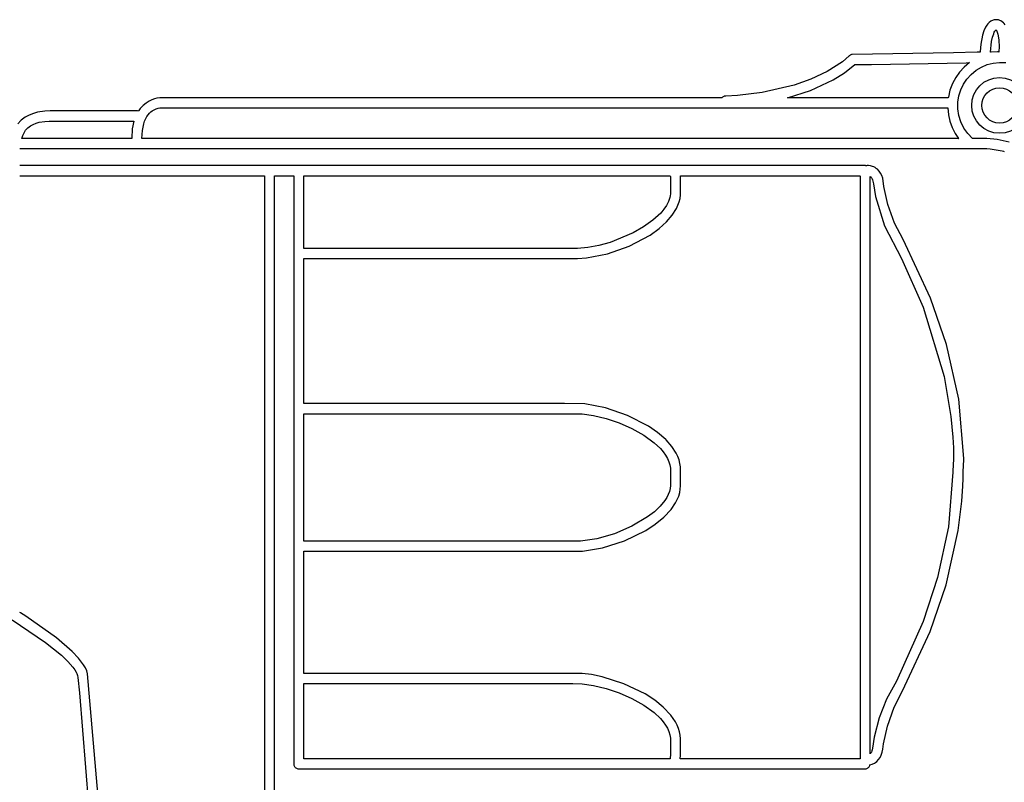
# Model space of a CAD drawing. Extents: x 21.3 to 51.6, y -34 to 34.1.
# Tile 3 of 117: x 29.9 to 32.6, y -29.5 to -27.5. Entities that reach past the tile are written whole.
import ezdxf

# ---------------------------------------------------------------- set-up
doc = ezdxf.new("R2010")
doc.units = 0

msp = doc.modelspace()

# ---------------------------------------------------------------- linework, layer by layer
at = {"layer": 'Layer 1', "color": 7, "linetype": 'CONTINUOUS'}
for p, q in [((32.580739, -27.480205), (32.577444, -27.484494)), ((32.584409, -27.476507), (32.580739, -27.480205)), ((32.588474, -27.473483), (32.584409, -27.476507)), ((32.590661, -27.472249), (32.588474, -27.473483)), ((32.592954, -27.471216), (32.590661, -27.472249)), ((32.595356, -27.470393), (32.592954, -27.471216)), ((32.59787, -27.469791), (32.595356, -27.470393)), ((32.600497, -27.469419), (32.59787, -27.469791)), ((32.603241, -27.46929), (32.600497, -27.469419)), ((32.603365, -27.46929), (32.603241, -27.46929)), ((32.604567, -27.469317), (32.603365, -27.46929)), ((32.609242, -27.469927), (32.604567, -27.469317)), ((32.611489, -27.470526), (32.609242, -27.469927)), ((32.613669, -27.47132), (32.611489, -27.470526)), ((32.615778, -27.472304), (32.613669, -27.47132)), ((32.619763, -27.474839), (32.615778, -27.472304)), ((32.623403, -27.478112), (32.619763, -27.474839)), ((32.625147, -27.48011), (32.623403, -27.478112)), ((32.627493, -27.483406), (32.625147, -27.48011)), ((32.569607, -27.500071), (32.565888, -27.51188)), ((32.574504, -27.48929), (32.569607, -27.500071)), ((32.577444, -27.484494), (32.574504, -27.48929)), ((32.593412, -27.517137), (32.596464, -27.507459)), ((32.596464, -27.507459), (32.598061, -27.503661)), ((32.598061, -27.503661), (32.59967, -27.500655)), ((32.59967, -27.500655), (32.60047, -27.499471)), ((32.60047, -27.499471), (32.601263, -27.498512)), ((32.601263, -27.498512), (32.602045, -27.497787)), ((32.602045, -27.497787), (32.602589, -27.497421)), ((32.602589, -27.497421), (32.602858, -27.497284)), ((32.602858, -27.497284), (32.603125, -27.497179)), ((32.603125, -27.497179), (32.603617, -27.497619)), ((32.603617, -27.497619), (32.604102, -27.49819)), ((32.604102, -27.49819), (32.604579, -27.49889)), ((32.604579, -27.49889), (32.605504, -27.500658)), ((32.605504, -27.500658), (32.606384, -27.502892)), ((32.606384, -27.502892), (32.607981, -27.508638)), ((32.607981, -27.508638), (32.6103, -27.524389)), ((32.561334, -27.535912), (32.559551, -27.556046)), ((32.565888, -27.51188), (32.561334, -27.535912)), ((32.587369, -27.557611), (32.590733, -27.529109)), ((32.590733, -27.529109), (32.593412, -27.517137)), ((32.6103, -27.524389), (32.611038, -27.544194)), ((32.48692, -27.559373), (32.210703, -27.564268)), ((32.551626, -27.558238), (32.48692, -27.559373)), ((32.557976, -27.558127), (32.551626, -27.558238)), ((32.559293, -27.558103), (32.557976, -27.558127)), ((32.559416, -27.558101), (32.559293, -27.558103)), ((32.559459, -27.558023), (32.559457, -27.558083)), ((32.559551, -27.556046), (32.559459, -27.558023)), ((32.587505, -27.55761), (32.587376, -27.557612)), ((32.589438, -27.557576), (32.587505, -27.55761)), ((32.606501, -27.557275), (32.589438, -27.557576)), ((32.607442, -27.557259), (32.606501, -27.557275)), ((32.607738, -27.557254), (32.607442, -27.557259)), ((32.608212, -27.557278), (32.607738, -27.557254)), ((32.608673, -27.557346), (32.608212, -27.557278)), ((32.610475, -27.557766), (32.608673, -27.557346)), ((32.610482, -27.55768), (32.610479, -27.557723)), ((32.610488, -27.557593), (32.610482, -27.55768)), ((32.6105, -27.55742), (32.610488, -27.557593)), ((32.610525, -27.557075), (32.6105, -27.55742)), ((32.610572, -27.556385), (32.610525, -27.557075)), ((32.610659, -27.555009), (32.610572, -27.556385)), ((32.611038, -27.544194), (32.610659, -27.555009)), ((32.183708, -27.583865), (32.142425, -27.610754)), ((32.202477, -27.568069), (32.183708, -27.583865)), ((32.202674, -27.567886), (32.202477, -27.568069)), ((32.202795, -27.567776), (32.202698, -27.567864)), ((32.203189, -27.567433), (32.202795, -27.567776)), ((32.204875, -27.566225), (32.203189, -27.567433)), ((32.20671, -27.565287), (32.204875, -27.566225)), ((32.208663, -27.56463), (32.20671, -27.565287)), ((32.210703, -27.564268), (32.208663, -27.56463)), ((32.263083, -27.591083), (32.521122, -27.586558)), ((32.530586, -27.586392), (32.516304, -27.598379)), ((32.521122, -27.586558), (32.530133, -27.5864)), ((32.530133, -27.5864), (32.530583, -27.586392)), ((32.578706, -27.591898), (32.595216, -27.587567)), ((32.595216, -27.587567), (32.612376, -27.585645)), ((32.612376, -27.585645), (32.629777, -27.586204)), ((32.142425, -27.610754), (32.097851, -27.631938)), ((32.158465, -27.633648), (32.189018, -27.614356)), ((32.189018, -27.614356), (32.21742, -27.591884)), ((32.217444, -27.591884), (32.217639, -27.59188)), ((32.217639, -27.59188), (32.218596, -27.591863)), ((32.218596, -27.591863), (32.222673, -27.591792)), ((32.222673, -27.591792), (32.263083, -27.591083)), ((32.503662, -27.612055), (32.492829, -27.62725)), ((32.516304, -27.598379), (32.503662, -27.612055)), ((32.535136, -27.618484), (32.54846, -27.607441)), ((32.54846, -27.607441), (32.563052, -27.598551)), ((32.563052, -27.598551), (32.578706, -27.591898)), ((32.097851, -27.631938), (32.052032, -27.648098)), ((32.096789, -27.662433), (32.158465, -27.633648)), ((32.483973, -27.643796), (32.477264, -27.661524)), ((32.492829, -27.62725), (32.483973, -27.643796)), ((32.513932, -27.645613), (32.523474, -27.63138)), ((32.523474, -27.63138), (32.535136, -27.618484)), ((31.964839, -27.668064), (31.897208, -27.676091)), ((32.052032, -27.648098), (31.964839, -27.668064)), ((32.034243, -27.682253), (32.096789, -27.662433)), ((32.477264, -27.661524), (32.47287, -27.680263)), ((32.501565, -27.677247), (32.5066, -27.660971)), ((32.5066, -27.660971), (32.513932, -27.645613)), ((30.283621, -27.696594), (30.275424, -27.703361)), ((30.291829, -27.691454), (30.283621, -27.696594)), ((30.299723, -27.687717), (30.291829, -27.691454)), ((30.30698, -27.685159), (30.299723, -27.687717)), ((30.313278, -27.683557), (30.30698, -27.685159)), ((30.321703, -27.682328), (30.313278, -27.683557)), ((31.535094, -27.682254), (30.321703, -27.682328)), ((31.820178, -27.682254), (31.535094, -27.682254)), ((31.848158, -27.682254), (31.820178, -27.682254)), ((31.853958, -27.682254), (31.848158, -27.682254)), ((31.854503, -27.682254), (31.853958, -27.682254)), ((31.854636, -27.682254), (31.854503, -27.682254)), ((31.854882, -27.682032), (31.854684, -27.682245)), ((31.855289, -27.681618), (31.854882, -27.682032)), ((31.856149, -27.68084), (31.855289, -27.681618)), ((31.858044, -27.679501), (31.856149, -27.68084)), ((31.860148, -27.678489), (31.858044, -27.679501)), ((31.861269, -27.678119), (31.860148, -27.678489)), ((31.862432, -27.677848), (31.861269, -27.678119)), ((31.863634, -27.677682), (31.862432, -27.677848)), ((31.86487, -27.677624), (31.863634, -27.677682)), ((31.865503, -27.677619), (31.864881, -27.677624)), ((31.897208, -27.676091), (31.865503, -27.677619)), ((32.034489, -27.682254), (32.034265, -27.682254)), ((32.037594, -27.682254), (32.034489, -27.682254)), ((32.080499, -27.682254), (32.037594, -27.682254)), ((32.448215, -27.682254), (32.080499, -27.682254)), ((32.467842, -27.682254), (32.448215, -27.682254)), ((32.472027, -27.682254), (32.467842, -27.682254)), ((32.472426, -27.682254), (32.472027, -27.682254)), ((32.472524, -27.682254), (32.472426, -27.682254)), ((32.472583, -27.682066), (32.47256, -27.682217)), ((32.472676, -27.681464), (32.472583, -27.682066)), ((32.47287, -27.680263), (32.472676, -27.681464)), ((32.498769, -27.71225), (32.498913, -27.694234)), ((32.498913, -27.694234), (32.501565, -27.677247)), ((29.976481, -27.724938), (29.965024, -27.729443)), ((29.987734, -27.721776), (29.976481, -27.724938)), ((30.007907, -27.718563), (29.987734, -27.721776)), ((30.022105, -27.717963), (30.007907, -27.718563)), ((30.025889, -27.718067), (30.022105, -27.717963)), ((30.026764, -27.718119), (30.025889, -27.718067)), ((30.026921, -27.718132), (30.026764, -27.718119)), ((30.240037, -27.718132), (30.026921, -27.718132)), ((30.255755, -27.718132), (30.240037, -27.718132)), ((30.259144, -27.718132), (30.255755, -27.718132)), ((30.260152, -27.718167), (30.259144, -27.718132)), ((30.262714, -27.71877), (30.260152, -27.718167)), ((30.262955, -27.7184), (30.262732, -27.718744)), ((30.263851, -27.717048), (30.262955, -27.7184)), ((30.267558, -27.711977), (30.263851, -27.717048)), ((30.275424, -27.703361), (30.267558, -27.711977)), ((30.289424, -27.728697), (30.293035, -27.724525)), ((30.293035, -27.724525), (30.29674, -27.721026)), ((30.29674, -27.721026), (30.300471, -27.718139)), ((30.300471, -27.718139), (30.304156, -27.715808)), ((30.304156, -27.715808), (30.311114, -27.712571)), ((30.311114, -27.712571), (30.317057, -27.710843)), ((30.317057, -27.710843), (30.321015, -27.710195)), ((30.321015, -27.710195), (30.323365, -27.71003)), ((30.32338, -27.71003), (30.323426, -27.71003)), ((30.323426, -27.71003), (30.323611, -27.71003)), ((30.323611, -27.71003), (30.32558, -27.71003)), ((30.32558, -27.71003), (30.335244, -27.71003)), ((30.335244, -27.71003), (30.376093, -27.710031)), ((30.376093, -27.710031), (30.767974, -27.710032)), ((30.767974, -27.710032), (31.985557, -27.710034)), ((31.985557, -27.710034), (32.403304, -27.710034)), ((32.403304, -27.710034), (32.453313, -27.710034)), ((32.453313, -27.710034), (32.467963, -27.710034)), ((32.467963, -27.710034), (32.470479, -27.710034)), ((32.470479, -27.710034), (32.47076, -27.710034)), ((32.47076, -27.710034), (32.470898, -27.710034)), ((32.470898, -27.710034), (32.470967, -27.710034)), ((32.471034, -27.710034), (32.472929, -27.728539)), ((32.501485, -27.730682), (32.498769, -27.71225)), ((29.94189, -27.744591), (29.93403, -27.752989)), ((29.943212, -27.743405), (29.94189, -27.744591)), ((29.953791, -27.735522), (29.943212, -27.743405)), ((29.965024, -27.729443), (29.953791, -27.735522)), ((29.975962, -27.75497), (29.983978, -27.751708)), ((29.983978, -27.751708), (29.99203, -27.749313)), ((29.99203, -27.749313), (30.00712, -27.746602)), ((30.00712, -27.746602), (30.018989, -27.745795)), ((30.018989, -27.745795), (30.034106, -27.745887)), ((30.034106, -27.745887), (30.122847, -27.745906)), ((30.122847, -27.745906), (30.229026, -27.745911)), ((30.229026, -27.745911), (30.246414, -27.745912)), ((30.25077, -27.745913), (30.246258, -27.76703)), ((30.246414, -27.745912), (30.249756, -27.745912)), ((30.249756, -27.745912), (30.250522, -27.745912)), ((30.250522, -27.745912), (30.250709, -27.745912)), ((30.250709, -27.745912), (30.250755, -27.745912)), ((30.277316, -27.75329), (30.279854, -27.745838)), ((30.279854, -27.745838), (30.282764, -27.739295)), ((30.282764, -27.739295), (30.285977, -27.733601)), ((30.285977, -27.733601), (30.289424, -27.728697)), ((32.472929, -27.728539), (32.477081, -27.746493)), ((32.477081, -27.746493), (32.483419, -27.763699)), ((32.507004, -27.748308), (32.501485, -27.730682)), ((32.515184, -27.764831), (32.507004, -27.748308)), ((29.94737, -27.785084), (29.950747, -27.777611)), ((29.950747, -27.777611), (29.955198, -27.770924)), ((29.955198, -27.770924), (29.96116, -27.764616)), ((29.96116, -27.764616), (29.968263, -27.759229)), ((29.968263, -27.759229), (29.975962, -27.75497)), ((30.246258, -27.76703), (30.244513, -27.792406)), ((30.27229, -27.793364), (30.27364, -27.771156)), ((30.27364, -27.771156), (30.277316, -27.75329)), ((32.483419, -27.763699), (32.491868, -27.779965)), ((32.525879, -27.779954), (32.515184, -27.764831)), ((29.945051, -27.79337), (29.94737, -27.785084)), ((29.945372, -27.793372), (29.945071, -27.793372)), ((29.95019, -27.793372), (29.945372, -27.793372)), ((30.244508, -27.793372), (29.95019, -27.793372)), ((30.244513, -27.792406), (30.244511, -27.793365)), ((30.272448, -27.793372), (30.272286, -27.793372)), ((30.272609, -27.793372), (30.272448, -27.793372)), ((30.272932, -27.793372), (30.272609, -27.793372)), ((30.273578, -27.793372), (30.272932, -27.793372)), ((30.27487, -27.793372), (30.273578, -27.793372)), ((30.277453, -27.793372), (30.27487, -27.793372)), ((30.359721, -27.793373), (30.277453, -27.793372)), ((30.521882, -27.793373), (30.359721, -27.793373)), ((30.835447, -27.793374), (30.521882, -27.793373)), ((31.893758, -27.79338), (30.835447, -27.793374)), ((32.501023, -27.793388), (31.893758, -27.79338)), ((32.491868, -27.779965), (32.496861, -27.787685)), ((32.496861, -27.787685), (32.499546, -27.79143)), ((32.499546, -27.79143), (32.500935, -27.793274)), ((32.500935, -27.793274), (32.500979, -27.793331)), ((32.538945, -27.793382), (32.525879, -27.779954)), ((32.53905, -27.793388), (32.538994, -27.793388)), ((32.539495, -27.793388), (32.53905, -27.793388)), ((32.540379, -27.793388), (32.539495, -27.793388)), ((32.543818, -27.793389), (32.540379, -27.793388)), ((32.550229, -27.79339), (32.543818, -27.793389)), ((32.561161, -27.793391), (32.550229, -27.79339)), ((32.575229, -27.793392), (32.561161, -27.793391)), ((32.578233, -27.793392), (32.575229, -27.793392)), ((32.605939, -27.796248), (32.578233, -27.793392)), ((32.638851, -27.803414), (32.605939, -27.796248)), ((29.939006, -27.821144), (29.939172, -27.821144)), ((29.939172, -27.821144), (29.939851, -27.821144)), ((29.939851, -27.821144), (29.947104, -27.821144)), ((29.947104, -27.821144), (29.982315, -27.821144)), ((29.982315, -27.821144), (30.351385, -27.821144)), ((30.351385, -27.821144), (32.555874, -27.821144)), ((32.555874, -27.821144), (32.577035, -27.821144)), ((32.577035, -27.821144), (32.577668, -27.821144)), ((32.577668, -27.821144), (32.586896, -27.821852)), ((32.586896, -27.821852), (32.619865, -27.8271)), ((32.619865, -27.8271), (32.623553, -27.827982)), ((32.623553, -27.827982), (32.625365, -27.828439)), ((32.625365, -27.828439), (32.625477, -27.828468)), ((29.9391, -27.867439), (29.938979, -27.867439)), ((29.939644, -27.867439), (29.9391, -27.867439)), ((29.958074, -27.867439), (29.939644, -27.867439)), ((31.884839, -27.867439), (29.958074, -27.867439)), ((32.207646, -27.867439), (31.884839, -27.867439)), ((32.23849, -27.867439), (32.207646, -27.867439)), ((32.244864, -27.867439), (32.23849, -27.867439)), ((32.245467, -27.867439), (32.244864, -27.867439)), ((32.245616, -27.867439), (32.245467, -27.867439)), ((32.245771, -27.867441), (32.245653, -27.867439)), ((32.245988, -27.867455), (32.245771, -27.867441)), ((32.246409, -27.867517), (32.245988, -27.867455)), ((32.247227, -27.867721), (32.246409, -27.867517)), ((32.248049, -27.867919), (32.247227, -27.867721)), ((32.248192, -27.867883), (32.248094, -27.86791)), ((32.248382, -27.867816), (32.248192, -27.867883)), ((32.248752, -27.867661), (32.248382, -27.867816)), ((32.248943, -27.867596), (32.248752, -27.867661)), ((32.249144, -27.867554), (32.248943, -27.867596)), ((32.251004, -27.867407), (32.249144, -27.867554)), ((32.254764, -27.867434), (32.251004, -27.867407)), ((32.259956, -27.868053), (32.254764, -27.867434)), ((32.266127, -27.869677), (32.259956, -27.868053)), ((32.269439, -27.870996), (32.266127, -27.869677)), ((32.272826, -27.872721), (32.269439, -27.870996)), ((32.276232, -27.874904), (32.272826, -27.872721)), ((32.279274, -27.87731), (32.276232, -27.874904)), ((32.284089, -27.882264), (32.279274, -27.87731)), ((32.288116, -27.888049), (32.284089, -27.882264)), ((29.938985, -27.895219), (29.939072, -27.895219)), ((29.939072, -27.895219), (29.939999, -27.895219)), ((29.939999, -27.895219), (29.94453, -27.895219)), ((29.94453, -27.895219), (29.994082, -27.895219)), ((29.994082, -27.895219), (30.434928, -27.895219)), ((30.434928, -27.895219), (30.592768, -27.895219)), ((30.592768, -27.895219), (30.605574, -27.895219)), ((30.605574, -27.895219), (30.606602, -27.895219)), ((30.606602, -27.895219), (30.606769, -27.895219)), ((30.606775, -27.895241), (30.606775, -27.895309)), ((30.606775, -27.895309), (30.606775, -27.89603)), ((30.606775, -27.89603), (30.606775, -27.899598)), ((30.606775, -27.899598), (30.606775, -27.914923)), ((30.634554, -27.895347), (30.634554, -27.89524)), ((30.634554, -27.895833), (30.634554, -27.895347)), ((30.634554, -27.912294), (30.634554, -27.895833)), ((30.634554, -29.633164), (30.634554, -27.912294)), ((30.634572, -27.895219), (30.634716, -27.895219)), ((30.634716, -27.895219), (30.635411, -27.895219)), ((30.635411, -27.895219), (30.642698, -27.895219)), ((30.642698, -27.895219), (30.686204, -27.895219)), ((30.686204, -27.895219), (30.686621, -27.895219)), ((30.686637, -27.895249), (30.686637, -27.89535)), ((30.686637, -27.89535), (30.686637, -27.895763)), ((30.686637, -27.895763), (30.686637, -27.900172)), ((30.686637, -27.900172), (30.686637, -27.921577)), ((30.714416, -27.89527), (30.714416, -27.89522)), ((30.714416, -27.895574), (30.714416, -27.89527)), ((30.714416, -27.899369), (30.714416, -27.895574)), ((30.714416, -27.946147), (30.714416, -27.899369)), ((30.71446, -27.895219), (30.71481, -27.895219)), ((30.71481, -27.895219), (30.716541, -27.895219)), ((30.716541, -27.895219), (30.723978, -27.895219)), ((30.723978, -27.895219), (30.800338, -27.895219)), ((30.800338, -27.895219), (31.714157, -27.895219)), ((31.714157, -27.895219), (31.714385, -27.897825)), ((31.714385, -27.897825), (31.714414, -27.898472)), ((31.714414, -27.898472), (31.714416, -27.898807)), ((31.714416, -27.898807), (31.714416, -27.89941)), ((31.714416, -27.89941), (31.714416, -27.905945)), ((31.714416, -27.905945), (31.714416, -27.92808)), ((31.741954, -27.895614), (31.741932, -27.895223)), ((31.74195, -27.895219), (31.742094, -27.895219)), ((31.742022, -27.896397), (31.741954, -27.895614)), ((31.742167, -27.89796), (31.742022, -27.896397)), ((31.742094, -27.895219), (31.742808, -27.895219)), ((31.742192, -27.930864), (31.742167, -27.89796)), ((31.742808, -27.895219), (31.745882, -27.895219)), ((31.745882, -27.895219), (31.777709, -27.895219)), ((31.777709, -27.895219), (32.070543, -27.895219)), ((32.070543, -27.895219), (32.198664, -27.895219)), ((32.198664, -27.895219), (32.228748, -27.895219)), ((32.228748, -27.895219), (32.231307, -27.895219)), ((32.231307, -27.895219), (32.231753, -27.895219)), ((32.231775, -27.895232), (32.231775, -27.895274)), ((32.231775, -27.895274), (32.231775, -27.895446)), ((32.231775, -27.895446), (32.231775, -27.89614)), ((32.231775, -27.89614), (32.231775, -27.903445)), ((32.231775, -27.903445), (32.231775, -27.938416)), ((32.259554, -27.897144), (32.260981, -27.898235)), ((32.259554, -29.242242), (32.259554, -27.897144)), ((32.260981, -27.898235), (32.262375, -27.89965)), ((32.262375, -27.89965), (32.263706, -27.901431)), ((32.263706, -27.901431), (32.264941, -27.90362)), ((32.264941, -27.90362), (32.266049, -27.906261)), ((32.266049, -27.906261), (32.266997, -27.909395)), ((32.266997, -27.909395), (32.26829, -27.917313)), ((32.291352, -27.894655), (32.288116, -27.888049)), ((32.293792, -27.902069), (32.291352, -27.894655)), ((32.297113, -27.924393), (32.293792, -27.902069)), ((30.606775, -27.914923), (30.606775, -28.072279)), ((30.686637, -27.921577), (30.686637, -28.145932)), ((31.714416, -27.937087), (31.7143, -27.943978)), ((31.714416, -27.92808), (31.714416, -27.937087)), ((31.742192, -27.939524), (31.742192, -27.930864)), ((31.742192, -27.940263), (31.742192, -27.939524)), ((32.231775, -27.938416), (32.231775, -28.287278)), ((32.26829, -27.917313), (32.273948, -27.951555)), ((32.308058, -27.973202), (32.297113, -27.924393)), ((30.714416, -28.076795), (30.714416, -27.946147)), ((31.708958, -27.965554), (31.703538, -27.976171)), ((31.712592, -27.954808), (31.708958, -27.965554)), ((31.713696, -27.949401), (31.712592, -27.954808)), ((31.7143, -27.943978), (31.713696, -27.949401)), ((31.735083, -27.975527), (31.738362, -27.96623)), ((31.738362, -27.96623), (31.740637, -27.956877)), ((31.740637, -27.956877), (31.741904, -27.947476)), ((31.741904, -27.947476), (31.742192, -27.940263)), ((32.273948, -27.951555), (32.298938, -28.031935)), ((31.696473, -27.986612), (31.687902, -27.996832)), ((31.703538, -27.976171), (31.696473, -27.986612)), ((31.719255, -28.003022), (31.730803, -27.984763)), ((31.730803, -27.984763), (31.735083, -27.975527)), ((32.326034, -28.024815), (32.308058, -27.973202)), ((31.66681, -28.016426), (31.641387, -28.034591)), ((31.687902, -27.996832), (31.66681, -28.016426)), ((31.703741, -28.020957), (31.719255, -28.003022)), ((31.641387, -28.034591), (31.61276, -28.05096)), ((31.658795, -28.056756), (31.683643, -28.038979)), ((31.683643, -28.038979), (31.703741, -28.020957)), ((32.298938, -28.031935), (32.345127, -28.120603)), ((32.349331, -28.069064), (32.326034, -28.024815)), ((30.606775, -28.072279), (30.606775, -29.435833)), ((31.61276, -28.05096), (31.550393, -28.076857)), ((31.602293, -28.086721), (31.658795, -28.056756)), ((32.423844, -28.228841), (32.349331, -28.069064)), ((30.714416, -28.09148), (30.714416, -28.076795)), ((30.714416, -28.092823), (30.714416, -28.09148)), ((30.714416, -28.093098), (30.714416, -28.092823)), ((30.714611, -28.093132), (30.714423, -28.093132)), ((30.71576, -28.093132), (30.714611, -28.093132)), ((30.73008, -28.093132), (30.71576, -28.093132)), ((30.906535, -28.093132), (30.73008, -28.093132)), ((31.399333, -28.093132), (30.906535, -28.093132)), ((31.454717, -28.093132), (31.399333, -28.093132)), ((31.459779, -28.093132), (31.454717, -28.093132)), ((31.460815, -28.093132), (31.459779, -28.093132)), ((31.460912, -28.093132), (31.460815, -28.093132)), ((31.488712, -28.091202), (31.460944, -28.093132)), ((31.518904, -28.085656), (31.488712, -28.091202)), ((31.550393, -28.076857), (31.518904, -28.085656)), ((31.54238, -28.108075), (31.602293, -28.086721)), ((30.714416, -28.120977), (30.714416, -28.120912)), ((30.714416, -28.121454), (30.714416, -28.120977)), ((30.714416, -28.123745), (30.714416, -28.121454)), ((30.714416, -28.148814), (30.714416, -28.123745)), ((30.714441, -28.120912), (30.714521, -28.120912)), ((30.714521, -28.120912), (30.714845, -28.120912)), ((30.714845, -28.120912), (30.718267, -28.120912)), ((30.718267, -28.120912), (30.734671, -28.120912)), ((30.734671, -28.120912), (30.898403, -28.120912)), ((30.898403, -28.120912), (31.363962, -28.120912)), ((31.363962, -28.120912), (31.460943, -28.120912)), ((31.460977, -28.120912), (31.48585, -28.119424)), ((31.48585, -28.119424), (31.54238, -28.108075)), ((32.345127, -28.120603), (32.403796, -28.253615)), ((30.686637, -28.145932), (30.686637, -29.48603)), ((30.714416, -28.253215), (30.714416, -28.148814)), ((32.467362, -28.355835), (32.423844, -28.228841)), ((30.714416, -28.488999), (30.714416, -28.253215)), ((32.403796, -28.253615), (32.461152, -28.442726)), ((32.231775, -28.287278), (32.231775, -29.485494)), ((32.501142, -28.504204), (32.467362, -28.355835)), ((32.461152, -28.442726), (32.479896, -28.551481)), ((30.714416, -28.513966), (30.714416, -28.488999)), ((30.714416, -28.516228), (30.714416, -28.513966)), ((30.714416, -28.516689), (30.714416, -28.516228)), ((30.714416, -28.516732), (30.714416, -28.516689)), ((30.71461, -28.516746), (30.714428, -28.516746)), ((30.715624, -28.516746), (30.71461, -28.516746)), ((30.727893, -28.516746), (30.715624, -28.516746)), ((30.786659, -28.516746), (30.727893, -28.516746)), ((30.996288, -28.516746), (30.786659, -28.516746)), ((31.425458, -28.516746), (30.996288, -28.516746)), ((31.481379, -28.517771), (31.425458, -28.516746)), ((31.537302, -28.528196), (31.481379, -28.517771)), ((31.597192, -28.548746), (31.537302, -28.528196)), ((32.514747, -28.666424), (32.501142, -28.504204)), ((30.714416, -28.852053), (30.714416, -28.544522)), ((30.71446, -28.544522), (30.714592, -28.544522)), ((30.714592, -28.544522), (30.715997, -28.544522)), ((30.715997, -28.544522), (30.72284, -28.544522)), ((30.72284, -28.544522), (30.796411, -28.544522)), ((30.796411, -28.544522), (31.368023, -28.544522)), ((31.368023, -28.544522), (31.448287, -28.544522)), ((31.448287, -28.544522), (31.473831, -28.545005)), ((31.473831, -28.545005), (31.504941, -28.549236)), ((31.504941, -28.549236), (31.539005, -28.557517)), ((31.539005, -28.557517), (31.574301, -28.569476)), ((31.654253, -28.578026), (31.597192, -28.548746)), ((32.479896, -28.551481), (32.485133, -28.608213)), ((31.574301, -28.569476), (31.609108, -28.584742)), ((31.679599, -28.595505), (31.654253, -28.578026)), ((31.609108, -28.584742), (31.641705, -28.602941)), ((31.641705, -28.602941), (31.67037, -28.623702)), ((31.70169, -28.614644), (31.679599, -28.595505)), ((32.485133, -28.608213), (32.486511, -28.637017)), ((31.67037, -28.623702), (31.687218, -28.639603)), ((31.702782, -28.61573), (31.70169, -28.614644)), ((31.718511, -28.633647), (31.702782, -28.61573)), ((31.730277, -28.651891), (31.718511, -28.633647)), ((32.486511, -28.637017), (32.486864, -28.65151)), ((31.687218, -28.639603), (31.694928, -28.648563)), ((31.694928, -28.648563), (31.701364, -28.657513)), ((31.701364, -28.657513), (31.706521, -28.666444)), ((31.734665, -28.66112), (31.730277, -28.651891)), ((31.738053, -28.67041), (31.734665, -28.66112)), ((32.486864, -28.65151), (32.486953, -28.658778)), ((32.486953, -28.658778), (32.486976, -28.662416)), ((32.486976, -28.662416), (32.486981, -28.664236)), ((32.486981, -28.664236), (32.486983, -28.665147)), ((32.486983, -28.665147), (32.486983, -28.665602)), ((31.706521, -28.666444), (31.710392, -28.675343)), ((31.710392, -28.675343), (31.712974, -28.684202)), ((31.712974, -28.684202), (31.71426, -28.693009)), ((31.740437, -28.679756), (31.738053, -28.67041)), ((31.741815, -28.689152), (31.740437, -28.679756)), ((31.742192, -28.734787), (31.741815, -28.689152)), ((32.486882, -28.668164), (32.485433, -28.699882)), ((32.486963, -28.666458), (32.486882, -28.668164)), ((32.486981, -28.666095), (32.486963, -28.666458)), ((32.486983, -28.665602), (32.486983, -28.66583)), ((32.486983, -28.66583), (32.486983, -28.665943)), ((32.486983, -28.665943), (32.486983, -28.666018)), ((32.51311, -28.702508), (32.514619, -28.669502)), ((32.514619, -28.669502), (32.514716, -28.667369)), ((32.514716, -28.667369), (32.514741, -28.66683)), ((32.514741, -28.66683), (32.514746, -28.666709)), ((32.514747, -28.666687), (32.514747, -28.666424)), ((31.71426, -28.693009), (31.714416, -28.718338)), ((31.714416, -28.718338), (31.714416, -28.734226)), ((32.485263, -28.703652), (32.473411, -28.85303)), ((32.485267, -28.703517), (32.485263, -28.703607)), ((32.485433, -28.699882), (32.485267, -28.703517)), ((32.51287, -28.72111), (32.513003, -28.710743)), ((32.513003, -28.710743), (32.513026, -28.70555)), ((32.513026, -28.70555), (32.513027, -28.704251)), ((32.513029, -28.704207), (32.513037, -28.704056)), ((32.513037, -28.704056), (32.51311, -28.702508)), ((31.714404, -28.740137), (31.713627, -28.748433)), ((31.714416, -28.738436), (31.714404, -28.740137)), ((31.714416, -28.734226), (31.714416, -28.738436)), ((31.741468, -28.750248), (31.742172, -28.740823)), ((31.742172, -28.740823), (31.742192, -28.738962)), ((31.742192, -28.738144), (31.742192, -28.734787)), ((31.742192, -28.738876), (31.742192, -28.738144)), ((31.742192, -28.738946), (31.742192, -28.738876)), ((32.509737, -28.782672), (32.512261, -28.741759)), ((32.512261, -28.741759), (32.51287, -28.72111)), ((31.708644, -28.764893), (31.704563, -28.773017)), ((31.711686, -28.756692), (31.708644, -28.764893)), ((31.713627, -28.748433), (31.711686, -28.756692)), ((31.733314, -28.778229), (31.737036, -28.768958)), ((31.737036, -28.768958), (31.739755, -28.759629)), ((31.739755, -28.759629), (31.741468, -28.750248)), ((31.686718, -28.796717), (31.670781, -28.811756)), ((31.699506, -28.781042), (31.686718, -28.796717)), ((31.704563, -28.773017), (31.699506, -28.781042)), ((31.716166, -28.805629), (31.728593, -28.787436)), ((31.728593, -28.787436), (31.733314, -28.778229)), ((32.500043, -28.862544), (32.509737, -28.782672)), ((31.6522, -28.825995), (31.609115, -28.851423)), ((31.670781, -28.811756), (31.6522, -28.825995)), ((31.696082, -28.826956), (31.716166, -28.805629)), ((30.714416, -28.887256), (30.714416, -28.852053)), ((31.609115, -28.851423), (31.561487, -28.871699)), ((31.646945, -28.862662), (31.673026, -28.845663)), ((31.673026, -28.845663), (31.696082, -28.826956)), ((32.473411, -28.85303), (32.443553, -28.990862)), ((31.561487, -28.871699), (31.513342, -28.885518)), ((31.589104, -28.890843), (31.646945, -28.862662)), ((32.466636, -29.011168), (32.500043, -28.862544)), ((30.714416, -28.890745), (30.714416, -28.887256)), ((30.714416, -28.89156), (30.714416, -28.890745)), ((30.714416, -28.891726), (30.714416, -28.89156)), ((30.714492, -28.891746), (30.71442, -28.891746)), ((30.71566, -28.891746), (30.714492, -28.891746)), ((30.769991, -28.891746), (30.71566, -28.891746)), ((31.336264, -28.891746), (30.769991, -28.891746)), ((31.468705, -28.891579), (31.336264, -28.891746)), ((31.513342, -28.885518), (31.468705, -28.891579)), ((31.529354, -28.910105), (31.589104, -28.890843)), ((30.714416, -28.962819), (30.714416, -28.919522)), ((30.714443, -28.919522), (30.714526, -28.919522)), ((30.714526, -28.919522), (30.715398, -28.919522)), ((30.715398, -28.919522), (30.719668, -28.919522)), ((30.719668, -28.919522), (30.766771, -28.919522)), ((30.766771, -28.919522), (31.474489, -28.919054)), ((31.474489, -28.919054), (31.529354, -28.910105)), ((30.714416, -29.170695), (30.714416, -28.962819)), ((32.443553, -28.990862), (32.40419, -29.111009)), ((32.423231, -29.138681), (32.466636, -29.011168)), ((29.939077, -29.086577), (29.938986, -29.086521)), ((29.939443, -29.086803), (29.939077, -29.086577)), ((29.940956, -29.087738), (29.939443, -29.086803)), ((29.955546, -29.096922), (29.940956, -29.087738)), ((29.917987, -29.106238), (30.009829, -29.168476)), ((30.039698, -29.156078), (29.955546, -29.096922)), ((32.40419, -29.111009), (32.330964, -29.273678)), ((32.348168, -29.300204), (32.423231, -29.138681)), ((30.009829, -29.168476), (30.052896, -29.203462)), ((30.082117, -29.192687), (30.039698, -29.156078)), ((30.714416, -29.243809), (30.714416, -29.170695)), ((30.099628, -29.211143), (30.082117, -29.192687)), ((30.052896, -29.203462), (30.070521, -29.220173)), ((30.070521, -29.220173), (30.084323, -29.235696)), ((30.113233, -29.229088), (30.099628, -29.211143)), ((30.118233, -29.237726), (30.113233, -29.229088)), ((30.084323, -29.235696), (30.089505, -29.242856)), ((30.089505, -29.242856), (30.093389, -29.249531)), ((30.093389, -29.249531), (30.094808, -29.252668)), ((30.094808, -29.252668), (30.09586, -29.25566)), ((30.09586, -29.25566), (30.096531, -29.2585)), ((30.121851, -29.246064), (30.118233, -29.237726)), ((30.123952, -29.254046), (30.121851, -29.246064)), ((30.172396, -29.816568), (30.123952, -29.254046)), ((30.714416, -29.251135), (30.714416, -29.243809)), ((30.714416, -29.252665), (30.714416, -29.251135)), ((30.714416, -29.252809), (30.714416, -29.252665)), ((30.714953, -29.252857), (30.714421, -29.252857)), ((30.718572, -29.252857), (30.714953, -29.252857)), ((30.763463, -29.252857), (30.718572, -29.252857)), ((30.957617, -29.252857), (30.763463, -29.252857)), ((31.404939, -29.252857), (30.957617, -29.252857)), ((31.473263, -29.253246), (31.404939, -29.252857)), ((31.499537, -29.256205), (31.473263, -29.253246)), ((31.527923, -29.261926), (31.499537, -29.256205)), ((32.259554, -29.445436), (32.259554, -29.242242)), ((30.096531, -29.2585), (30.097291, -29.263675)), ((30.097291, -29.263675), (30.101815, -29.305608)), ((30.714416, -29.462075), (30.714416, -29.280632)), ((30.71446, -29.280632), (30.714592, -29.280632)), ((30.714592, -29.280632), (30.715997, -29.280632)), ((30.715997, -29.280632), (30.72284, -29.280632)), ((30.72284, -29.280632), (30.796411, -29.280632)), ((30.796411, -29.280632), (31.368023, -29.280632)), ((31.368023, -29.280632), (31.448287, -29.280632)), ((31.448287, -29.280632), (31.473831, -29.281115)), ((31.473831, -29.281115), (31.504941, -29.285346)), ((31.587635, -29.280952), (31.527923, -29.261926)), ((31.645604, -29.308932), (31.587635, -29.280952)), ((32.330964, -29.273678), (32.303796, -29.323363)), ((30.101815, -29.305608), (30.156087, -29.963894)), ((31.504941, -29.285346), (31.539005, -29.293627)), ((31.539005, -29.293627), (31.574301, -29.305586)), ((31.574301, -29.305586), (31.609108, -29.320852)), ((31.671811, -29.325844), (31.645604, -29.308932)), ((32.32455, -29.344896), (32.348168, -29.300204)), ((31.609108, -29.320852), (31.641705, -29.339051)), ((31.695035, -29.344472), (31.671811, -29.325844)), ((32.303796, -29.323363), (32.284226, -29.374269)), ((31.641705, -29.339051), (31.67037, -29.359813)), ((31.67037, -29.359813), (31.687218, -29.375714)), ((31.715811, -29.36631), (31.695035, -29.344472)), ((32.306511, -29.396439), (32.32455, -29.344896)), ((31.687218, -29.375714), (31.694928, -29.384675)), ((31.694928, -29.384675), (31.701364, -29.393627)), ((31.728336, -29.384494), (31.715811, -29.36631)), ((31.733106, -29.393697), (31.728336, -29.384494)), ((32.284226, -29.374269), (32.270563, -29.426616)), ((31.701364, -29.393627), (31.706521, -29.402557)), ((31.706521, -29.402557), (31.710392, -29.411457)), ((31.710392, -29.411457), (31.712974, -29.420316)), ((31.736877, -29.402965), (31.733106, -29.393697)), ((31.739645, -29.412291), (31.736877, -29.402965)), ((31.741408, -29.421669), (31.739645, -29.412291)), ((32.295454, -29.445383), (32.306511, -29.396439)), ((30.606775, -29.435833), (30.606775, -29.915897)), ((31.712974, -29.420316), (31.71426, -29.429124)), ((31.71426, -29.429124), (31.714409, -29.475873)), ((31.742161, -29.431093), (31.741408, -29.421669)), ((31.742192, -29.473249), (31.742161, -29.431093)), ((32.270563, -29.426616), (32.266095, -29.456763)), ((30.714416, -29.482845), (30.714416, -29.462075)), ((32.259554, -29.465935), (32.259554, -29.445436)), ((32.259554, -29.470748), (32.259554, -29.465935)), ((32.259554, -29.471723), (32.259554, -29.470748)), ((32.261546, -29.469536), (32.260037, -29.471367)), ((32.26295, -29.467217), (32.261546, -29.469536)), ((32.264205, -29.464352), (32.26295, -29.467217)), ((32.265268, -29.460887), (32.264205, -29.464352)), ((32.266095, -29.456763), (32.265268, -29.460887)), ((32.289687, -29.475471), (32.292106, -29.468035)), ((32.292106, -29.468035), (32.293723, -29.459803)), ((32.293723, -29.459803), (32.295454, -29.445383)), ((30.686637, -29.48603), (30.686637, -29.498894)), ((30.714416, -29.484903), (30.714416, -29.482845)), ((30.714416, -29.485385), (30.714416, -29.484903)), ((30.714416, -29.485482), (30.714416, -29.485385)), ((30.72948, -29.485494), (30.714419, -29.485494)), ((30.834146, -29.485494), (30.72948, -29.485494)), ((31.599203, -29.485494), (30.834146, -29.485494)), ((31.700469, -29.485494), (31.599203, -29.485494)), ((31.710503, -29.485494), (31.700469, -29.485494)), ((31.712848, -29.485494), (31.710503, -29.485494)), ((31.713322, -29.485494), (31.712848, -29.485494)), ((31.713366, -29.485494), (31.713322, -29.485494)), ((31.713398, -29.485396), (31.713382, -29.48549)), ((31.713431, -29.485209), (31.713398, -29.485396)), ((31.713495, -29.484834), (31.713431, -29.485209)), ((31.713945, -29.481836), (31.713495, -29.484834)), ((31.714409, -29.475873), (31.713945, -29.481836)), ((31.741531, -29.485493), (31.742185, -29.476105)), ((31.805239, -29.485494), (31.741531, -29.485494)), ((31.742185, -29.476105), (31.742192, -29.473249)), ((32.110976, -29.485494), (31.805239, -29.485494)), ((32.218484, -29.485494), (32.110976, -29.485494)), ((32.229251, -29.485494), (32.218484, -29.485494)), ((32.231495, -29.485494), (32.229251, -29.485494)), ((32.231707, -29.485494), (32.231495, -29.485494)), ((32.231759, -29.485494), (32.231707, -29.485494)), ((32.259554, -29.471815), (32.259554, -29.471723)), ((32.259648, -29.471755), (32.2596, -29.471802)), ((32.260037, -29.471367), (32.259648, -29.471755)), ((32.264743, -29.500471), (32.270878, -29.497694)), ((32.270878, -29.497694), (32.274, -29.495744)), ((32.274, -29.495744), (32.277668, -29.492876)), ((32.277668, -29.492876), (32.282463, -29.487903)), ((32.282463, -29.487903), (32.286471, -29.482097)), ((32.286471, -29.482097), (32.289687, -29.475471)), ((30.686637, -29.498894), (30.686637, -29.499279)), ((30.686637, -29.499279), (30.686761, -29.501247)), ((30.686761, -29.501247), (30.687149, -29.503134)), ((30.687149, -29.503134), (30.687783, -29.504918)), ((30.687783, -29.504918), (30.688644, -29.506581)), ((30.688644, -29.506581), (30.689714, -29.508103)), ((30.689714, -29.508103), (30.690973, -29.509466)), ((30.690973, -29.509466), (30.692402, -29.510651)), ((30.692402, -29.510651), (30.693983, -29.511639)), ((30.693983, -29.511639), (30.695697, -29.512411)), ((30.695697, -29.512411), (30.697526, -29.512949)), ((30.697526, -29.512949), (30.699449, -29.513233)), ((30.699449, -29.513233), (30.700441, -29.513274)), ((30.700441, -29.513274), (30.700763, -29.513274)), ((30.700763, -29.513274), (30.702016, -29.513274)), ((30.702016, -29.513274), (30.707673, -29.513274)), ((30.707673, -29.513274), (30.768791, -29.513274)), ((30.768791, -29.513274), (32.117787, -29.513274)), ((32.117787, -29.513274), (32.245629, -29.513274)), ((32.245629, -29.513274), (32.247334, -29.513172)), ((32.247334, -29.513172), (32.248987, -29.512861)), ((32.248987, -29.512861), (32.250556, -29.512355)), ((32.250556, -29.512355), (32.252031, -29.511667)), ((32.252031, -29.511667), (32.253401, -29.510811)), ((32.253401, -29.510811), (32.254655, -29.509801)), ((32.254655, -29.509801), (32.255783, -29.508649)), ((32.255783, -29.508649), (32.256774, -29.507369)), ((32.256774, -29.507369), (32.257618, -29.505975)), ((32.257618, -29.505975), (32.258303, -29.504481)), ((32.258303, -29.504481), (32.25882, -29.502899)), ((32.25882, -29.502899), (32.259012, -29.50208)), ((32.259022, -29.502045), (32.264743, -29.500471))]:
    msp.add_line(p, q, dxfattribs=at)
for centre, radius in [((32.612568, -27.703088), 0.076093), ((32.612559, -27.703083), 0.048314)]:
    msp.add_circle(centre, radius, dxfattribs=at)

doc.saveas('drawing.dxf')
